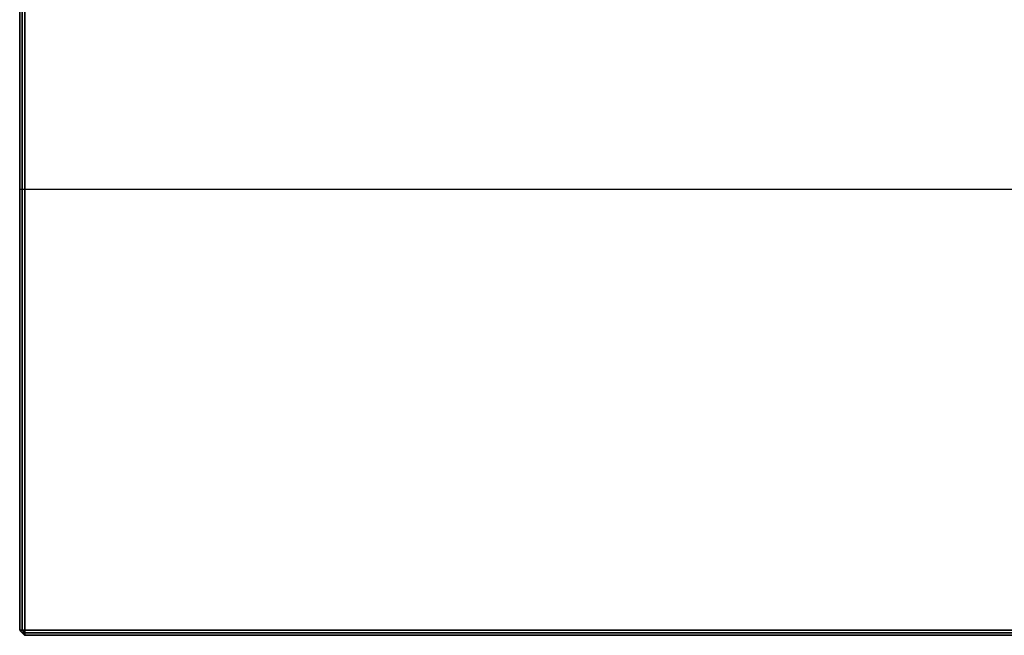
# Model space of a CAD drawing. Header units: millimetres. Extents: x -372 to 378, y -113 to 121.
# Tile 1 of 65: x -372 to -185, y -113 to 4. Entities that reach past the tile are written whole.
import ezdxf

# ---------------------------------------------------------------- set-up
doc = ezdxf.new("R2010")
doc.units = ezdxf.units.MM
doc.layers.add('Default', color=7, linetype='Continuous', true_color=0x000000)

msp = doc.modelspace()

# ---------------------------------------------------------------- linework, layer by layer
at = {"layer": 'Default'}
for p, q in [((-372.16, -112.41, 922.36), (-372.16, 55.59, 922.36)), ((-372.16, 55.59, 936.36), (-372.16, -112.41, 936.36)), ((-372.16, -112.41, 929.36), (-372.16, 55.59, 929.36)), ((-371.16, -112.41, 921.36), (-371.16, 55.59, 921.36)), ((-371.16, 55.59, 937.36), (-371.16, -112.41, 937.36)), ((-372.16, -28.41, 922.36), (-372.16, -28.41, 936.36)), ((-371.16, -28.41, 921.36), (376.84, -28.41, 921.36)), ((-371.16, -28.41, 937.36), (376.84, -28.41, 937.36)), ((-372.16, -112.41, 936.36), (-372.16, -112.41, 922.36)), ((-371.16, -112.41, 921.36), (376.84, -112.41, 921.36)), ((376.84, -112.41, 937.36), (-371.16, -112.41, 937.36)), ((-371.16, -113.41, 922.36), (376.84, -113.41, 922.36)), ((376.84, -113.41, 936.36), (-371.16, -113.41, 936.36)), ((-371.16, -113.41, 936.36), (-371.16, -113.41, 922.36)), ((376.84, -113.41, 929.36), (-371.16, -113.41, 929.36))]:
    msp.add_line(p, q, dxfattribs=at)
for points in [[(-371.66, -112.41, 921.86), (-371.66, -28.41, 921.86), (-371.66, 55.59, 921.86)], [(-371.66, 55.59, 936.86), (-371.66, -28.41, 936.86), (-371.66, -112.41, 936.86)], [(-372.16, -28.41, 922.36), (-371.66, -28.41, 921.86), (-371.16, -28.41, 921.36)], [(-372.16, -28.41, 936.36), (-371.66, -28.41, 936.86), (-371.16, -28.41, 937.36)], [(-372.16, -112.41, 922.36), (-371.66, -112.91, 922.36), (-371.16, -113.41, 922.36)], [(-371.16, -113.41, 936.36), (-371.66, -112.91, 936.36), (-372.16, -112.41, 936.36)], [(-371.16, -112.41, 921.36), (-371.66, -112.41, 921.86), (-372.16, -112.41, 922.36)], [(-372.16, -112.41, 936.36), (-371.66, -112.41, 936.86), (-371.16, -112.41, 937.36)], [(-372.16, -112.41, 929.36), (-371.66, -112.91, 929.36), (-371.16, -113.41, 929.36)], [(-371.66, -112.41, 921.86), (-371.41, -112.91, 922.11), (-371.16, -113.41, 922.36)], [(-371.16, -112.91, 936.86), (-371.41, -112.66, 936.86), (-371.66, -112.41, 936.86)], [(-371.66, -112.91, 936.36), (-371.41, -112.66, 936.86), (-371.16, -112.41, 937.36)], [(-371.16, -113.41, 922.36), (-371.16, -112.91, 921.86), (-371.16, -112.41, 921.36)], [(-371.16, -112.41, 937.36), (-371.16, -112.91, 936.86), (-371.16, -113.41, 936.36)], [(-371.66, -112.91, 936.36), (-371.66, -112.91, 929.36), (-371.66, -112.91, 922.36)], [(-371.16, -112.91, 921.86), (-371.41, -112.91, 922.11), (-371.66, -112.91, 922.36)], [(-371.16, -112.91, 921.86), (2.84, -112.91, 921.86), (376.84, -112.91, 921.86)], [(376.84, -112.91, 936.86), (2.84, -112.91, 936.86), (-371.16, -112.91, 936.86)]]:
    msp.add_open_spline(points, degree=2, dxfattribs=at)

doc.saveas('drawing.dxf')
